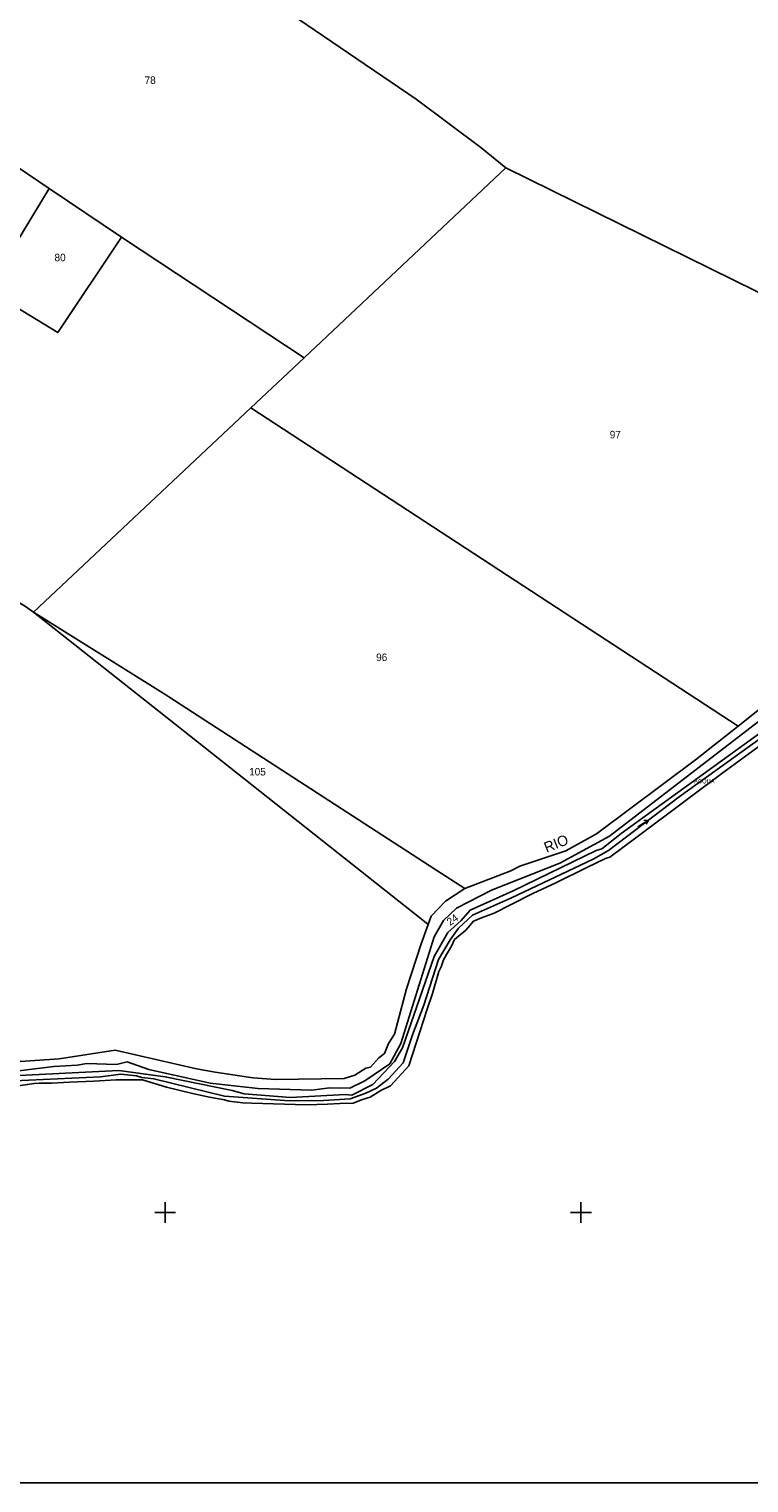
# Model space of a CAD drawing. Header units: metres. Extents: x 14146 to 16041, y -33130 to -31862.
# Tile 6 of 8: x 15335 to 15681, y -33130 to -32431. Entities that reach past the tile are written whole.
import ezdxf

# ---------------------------------------------------------------- set-up
doc = ezdxf.new("R2010")
doc.units = ezdxf.units.M
doc.linetypes.add('CONTINUA', pattern=[0])
for name, color, linetype in [('ACQUE', 4, 'CONTINUA'), ('CONFINE', 3, 'CONTINUA'), ('LINEEVARIE', 6, 'CONTINUA'), ('PARTICELLE', 7, 'CONTINUA'), ('SIMBOLI', 6, 'CONTINUA'), ('STRADE', 8, 'CONTINUA'), ('TESTI', 3, 'CONTINUA')]:
    doc.layers.add(name, color=color, linetype=linetype)

# ---------------------------------------------------------------- blocks, each defined once
blk = doc.blocks.new('3', base_point=(5, 5))
at = {"layer": 'SIMBOLI'}
for p, q in [((5, 0), (5, 10)), ((0, 5), (10, 5))]:
    blk.add_line(p, q, dxfattribs=at)
blk = doc.blocks.new('6', base_point=(8, 5))
at = {"layer": 'SIMBOLI'}
for p in [(2, 5), (6, 6), (6, 4)]:
    blk.add_line(p, (8, 5), dxfattribs=at)

msp = doc.modelspace()

# ---------------------------------------------------------------- linework, layer by layer
at = {"layer": 'ACQUE'}
for points in [[(15727.177, -32739.802), (15619.29, -32817.843), (15610.062, -32825.237), (15607.274, -32825.996), (15567.325, -32845.493), (15546.793, -32854.811), (15542.382, -32859.673), (15535.993, -32865.395), (15529.452, -32876.994), (15514.187, -32920.854), (15510.385, -32927.388), (15499.889, -32938.53), (15489.801, -32943.594), (15486.607, -32943.29), (15460.347, -32944.706), (15438.042, -32942.982), (15432.314, -32941.411), (15399.973, -32934.773), (15377.718, -32931.733), (15320.079, -32934.716)], [(15320.687, -32937.046), (15368.897, -32934.771), (15378.681, -32933.556), (15386.285, -32934.367), (15388.871, -32935.127), (15394.65, -32935.786), (15428.613, -32944.095), (15459.84, -32946.326), (15476.164, -32946.176), (15488.939, -32945.468), (15496.543, -32942.733), (15501.714, -32940.252), (15507.342, -32935.998), (15514.541, -32928.097), (15519.004, -32914.574), (15524.38, -32900.444), (15531.429, -32878.463), (15537.108, -32868.941), (15541.164, -32863.319), (15547.806, -32857.09), (15566.615, -32848.836), (15605.804, -32830.15), (15613.256, -32826.098), (15647.224, -32800.219), (15728.342, -32741.878)]]:
    msp.add_lwpolyline(points, dxfattribs=at)
at = {"layer": 'CONFINE'}
for points in [[(15695.01, -32562.477), (15563.925, -32498.04), (15551.811, -32488.264), (15520.688, -32465.013), (15297.808, -32313.402), (15235.337, -32434.448), (15231.587, -32427.458)], [(15320.687, -32937.046), (15368.897, -32934.771), (15378.681, -32933.556), (15386.285, -32934.367), (15388.871, -32935.127), (15394.65, -32935.786), (15428.613, -32944.095), (15459.84, -32946.326), (15476.164, -32946.176), (15488.939, -32945.468), (15496.543, -32942.733), (15501.714, -32940.252), (15507.342, -32935.998), (15514.541, -32928.097), (15519.004, -32914.574), (15524.38, -32900.444), (15531.429, -32878.463), (15537.108, -32868.941), (15541.164, -32863.319), (15547.806, -32857.09), (15566.615, -32848.836), (15605.804, -32830.15), (15613.256, -32826.098), (15647.224, -32800.219), (15728.342, -32741.878)]]:
    msp.add_lwpolyline(points, dxfattribs=at)
at = {"layer": 'LINEEVARIE', "color": 2}
msp.add_lwpolyline([(14146, -33130), (14146, -31862), (16041, -31862), (16041, -33130), (14146, -33130)], dxfattribs=at)
at = {"layer": 'LINEEVARIE'}
for points in [[(15548.262, -32860.028), (15552.216, -32858.407), (15558.3, -32856.179), (15566.361, -32851.976), (15576.855, -32846.76), (15587.907, -32841.595), (15602.761, -32834.201), (15611.836, -32829.897), (15613.813, -32829.239), (15626.387, -32819.971), (15651.837, -32800.878), (15667.808, -32788.977), (15686.769, -32775.101)], [(15328.342, -32939.275), (15337.01, -32938.111), (15339.393, -32937.858), (15345.426, -32937.808), (15354.094, -32937.353), (15365.703, -32936.898), (15376.552, -32936.291), (15389.175, -32936.292), (15400.631, -32939.737), (15413.152, -32942.828), (15421.415, -32944.55), (15428.562, -32945.817), (15430.641, -32946.527), (15437.434, -32947.287), (15441.793, -32947.54), (15467.9, -32948.353), (15478.141, -32947.949), (15483.97, -32947.645), (15490.408, -32947.443), (15494.971, -32945.671), (15498.672, -32944.658), (15503.742, -32941.417), (15508.457, -32939.189), (15515.555, -32931.288), (15517.177, -32929.617), (15526.002, -32902.368), (15528.588, -32894.771), (15531.682, -32884.287), (15532.747, -32882.008), (15533.964, -32878.615), (15535.891, -32875.272), (15537.665, -32872.031), (15539.187, -32868.84), (15544.662, -32864.282), (15548.262, -32860.028)]]:
    msp.add_lwpolyline(points, dxfattribs=at)
at = {"layer": 'PARTICELLE'}
for points in [[(15551.811, -32488.264), (15520.688, -32465.013), (15297.808, -32313.402), (15235.337, -32434.448), (15344.316, -32507.923), (15378.99, -32531.301), (15466.882, -32589.22), (15563.925, -32498.04), (15551.811, -32488.264)], [(15344.316, -32507.923), (15235.337, -32434.448), (15232.954, -32438.5), (15277.002, -32474.262), (15246.529, -32515.336), (15314.55, -32556.615), (15314.854, -32556.119), (15344.316, -32507.923)], [(15378.99, -32531.301), (15348.365, -32577.136), (15314.55, -32556.615), (15304.395, -32573.194), (15198.361, -32503.478), (15151.468, -32589.427), (15220.862, -32635.017), (15296.338, -32684.609), (15315.904, -32697.678), (15320.622, -32700.791), (15330.468, -32707.287), (15332.378, -32708.547), (15336.788, -32711.456), (15441.177, -32613.373), (15466.882, -32589.22), (15378.99, -32531.301)], [(15697.165, -32749.169), (15729.967, -32723.847), (15767.433, -32696.348), (15735.348, -32665.855), (15734.238, -32664.982), (15766.334, -32598.115), (15695.01, -32562.477), (15563.925, -32498.04), (15466.882, -32589.22), (15441.177, -32613.373), (15640.088, -32743.054), (15675.642, -32766.234), (15697.165, -32749.169)], [(15378.99, -32531.301), (15344.316, -32507.923), (15314.854, -32556.119), (15314.55, -32556.615), (15348.365, -32577.136), (15378.99, -32531.301)], [(15441.177, -32613.373), (15336.788, -32711.456), (15400.305, -32751.294), (15401.747, -32752.226), (15532.952, -32837.049), (15544.209, -32844.326), (15566.262, -32835.768), (15570.622, -32833.54), (15592.674, -32826.198), (15607.478, -32818.045), (15655.135, -32782.493), (15675.642, -32766.234), (15640.088, -32743.054), (15441.177, -32613.373)], [(15397.134, -32759.175), (15523.973, -32859.474), (15526.5, -32861.545), (15527.934, -32857.595), (15534.931, -32850.403), (15544.209, -32844.326), (15532.952, -32837.049), (15401.747, -32752.226), (15400.305, -32751.294), (15336.788, -32711.456), (15397.134, -32759.175)]]:
    msp.add_lwpolyline(points, close=True, dxfattribs=at)
for points in [[(15297.521, -32929.7), (15349.027, -32926.209), (15375.945, -32921.957), (15415.08, -32930.925), (15424.103, -32932.547), (15442.15, -32935.283), (15453.049, -32936.044), (15486.101, -32935.591), (15491.272, -32933.971), (15496.545, -32930.73), (15498.725, -32930.173), (15502.781, -32925.766), (15505.468, -32923.69), (15507.446, -32918.828), (15510.285, -32914.371), (15516.168, -32892.491), (15523.116, -32870.865), (15526.5, -32861.545), (15523.973, -32859.474), (15397.134, -32759.175), (15336.788, -32711.456), (15332.378, -32708.547)], [(15320.079, -32934.716), (15377.718, -32931.733), (15399.973, -32934.773), (15432.314, -32941.411), (15438.042, -32942.982), (15460.347, -32944.706), (15486.607, -32943.29), (15489.801, -32943.594), (15499.889, -32938.53), (15510.385, -32927.388), (15514.187, -32920.854), (15529.452, -32876.994), (15535.993, -32865.395), (15542.382, -32859.673), (15546.793, -32854.811), (15567.325, -32845.493), (15607.274, -32825.996), (15610.062, -32825.237), (15619.29, -32817.843), (15727.177, -32739.802)], [(15699.902, -32752.867), (15613.764, -32819.159), (15589.835, -32832.174), (15556.933, -32845.138), (15540.101, -32853.848), (15533.916, -32859.621), (15529.403, -32867.472), (15513.377, -32918.828), (15508.103, -32928.553), (15495.986, -32936.706), (15488.787, -32940.352), (15479.206, -32940.098), (15470.487, -32941.212), (15444.734, -32940.399), (15421.618, -32937.814), (15392.116, -32931.329), (15381.724, -32927.681), (15376.705, -32928.846), (15362.308, -32928.49), (15357.695, -32929.249), (15346.491, -32929.805), (15320.434, -32933.045)]]:
    msp.add_lwpolyline(points, dxfattribs=at)
at = {"layer": 'STRADE'}
for points in [[(15697.165, -32749.169), (15675.642, -32766.234), (15655.135, -32782.493), (15607.478, -32818.045), (15592.674, -32826.198), (15570.622, -32833.54), (15566.262, -32835.768), (15544.209, -32844.326), (15534.931, -32850.403), (15527.934, -32857.595), (15526.5, -32861.545), (15523.116, -32870.865), (15516.168, -32892.491), (15510.285, -32914.371), (15507.446, -32918.828), (15505.468, -32923.69), (15502.781, -32925.766), (15498.725, -32930.173), (15496.545, -32930.73), (15491.272, -32933.971), (15486.101, -32935.591), (15453.049, -32936.044), (15442.15, -32935.283), (15424.103, -32932.547), (15415.08, -32930.925), (15375.945, -32921.957), (15349.027, -32926.209), (15297.521, -32929.7)], [(15320.434, -32933.045), (15346.491, -32929.805), (15357.695, -32929.249), (15362.308, -32928.49), (15376.705, -32928.846), (15381.724, -32927.681), (15392.116, -32931.329), (15421.618, -32937.814), (15444.734, -32940.399), (15470.487, -32941.212), (15479.206, -32940.098), (15488.787, -32940.352), (15495.986, -32936.706), (15508.103, -32928.553), (15513.377, -32918.828), (15529.403, -32867.472), (15533.916, -32859.621), (15540.101, -32853.848), (15556.933, -32845.138), (15589.835, -32832.174), (15613.764, -32819.159), (15699.902, -32752.867)]]:
    msp.add_lwpolyline(points, dxfattribs=at)

# ---------------------------------------------------------------- block references
at = {"layer": 'SIMBOLI', "rotation": 32.546}
msp.add_blockref('6', (15632.48, -32811.452), dxfattribs=at)
at = {"layer": 'SIMBOLI'}
for p in [(15400, -33000), (15600, -33000)]:
    msp.add_blockref('3', p, dxfattribs=at)

# ---------------------------------------------------------------- texts
at = {"layer": 'ACQUE', "color": 7}
msp.add_text('ACQUA', height=2, dxfattribs=at).set_placement((15654.407, -32793.751))
at = {"layer": 'PARTICELLE', "color": 7}
for s, p in [('78', (15390.144, -32457.648)), ('80', (15346.822, -32542.862)), ('97', (15613.846, -32627.971)), ('96', (15501.488, -32735.004)), ('105', (15440.416, -32790))]:
    msp.add_text(s, height=3.6, dxfattribs=at).set_placement(p)
msp.add_text('24', height=3.6, rotation=35.297, dxfattribs=at).set_placement((15537.058, -32862.357))
at = {"layer": 'TESTI', "color": 3}
msp.add_text('RIO', height=5, rotation=21.831, dxfattribs=at).set_placement((15583.464, -32827.198))

doc.saveas('drawing.dxf')
